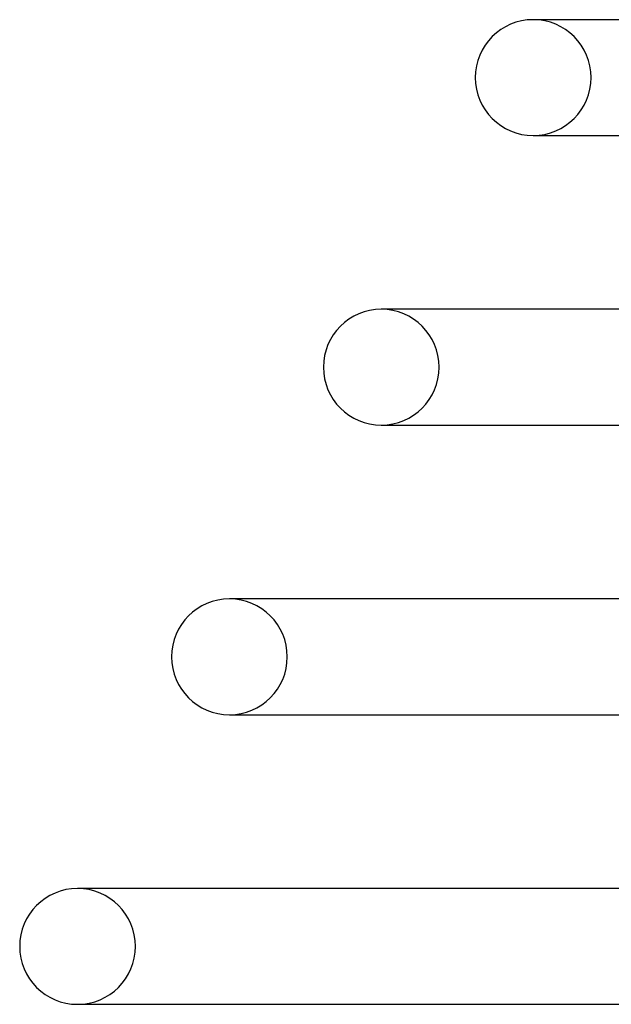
# Model space of a CAD drawing. Header units: millimetres. Extents: x -273 to 273, y -2 to 200.
# Tile 4 of 61: x -243 to -222, y 50 to 84. Entities that reach past the tile are written whole.
import ezdxf

# ---------------------------------------------------------------- set-up
doc = ezdxf.new("R2010")
doc.units = ezdxf.units.MM
doc.layers.add('HIDDEN', color=7, linetype='Continuous')
doc.layers.add('THICK', color=7, linetype='Continuous')

msp = doc.modelspace()

# ---------------------------------------------------------------- linework, layer by layer
at = {"layer": 'HIDDEN'}
for p, q in [((-224.881, 84), (-225, 84)), ((-225, 80), (-224.884, 80)), ((-230.25, 70), (-230.131, 70)), ((-235.5, 60), (-235.378, 60))]:
    msp.add_line(p, q, dxfattribs=at)
for centre, start, end in [((-225, 82), 0, 90), ((-225, 82), 270, 0), ((-230.25, 72), 0, 90), ((-230.25, 72), 270, 0), ((-235.5, 62), 0, 90), ((-235.5, 62), 270, 0), ((-240.75, 52), 0, 90), ((-240.75, 52), 270, 0)]:
    msp.add_arc(centre, 2, start, end, dxfattribs=at)
at = {"layer": 'THICK'}
for p, q in [((-195.328, 84), (-225, 84)), ((-225, 80), (-197.184, 80)), ((-199.968, 74), (-230.25, 74)), ((-230.129, 74), (-230.25, 74)), ((-230.25, 70), (-201.824, 70)), ((-204.607, 64), (-235.5, 64)), ((-235.376, 64), (-235.5, 64)), ((-235.5, 60), (-206.463, 60)), ((-209.247, 54), (-240.75, 54)), ((-240.624, 54), (-240.75, 54)), ((-240.75, 50), (-211.103, 50)), ((-240.75, 50), (-240.625, 50))]:
    msp.add_line(p, q, dxfattribs=at)
for centre, start, end in [((-225, 82), 90, 180), ((-225, 82), 180, 270), ((-230.25, 72), 90, 180), ((-230.25, 72), 180, 270), ((-235.5, 62), 90, 180), ((-235.5, 62), 180, 270), ((-240.75, 52), 90, 180), ((-240.75, 52), 180, 270)]:
    msp.add_arc(centre, 2, start, end, dxfattribs=at)

doc.saveas('drawing.dxf')
